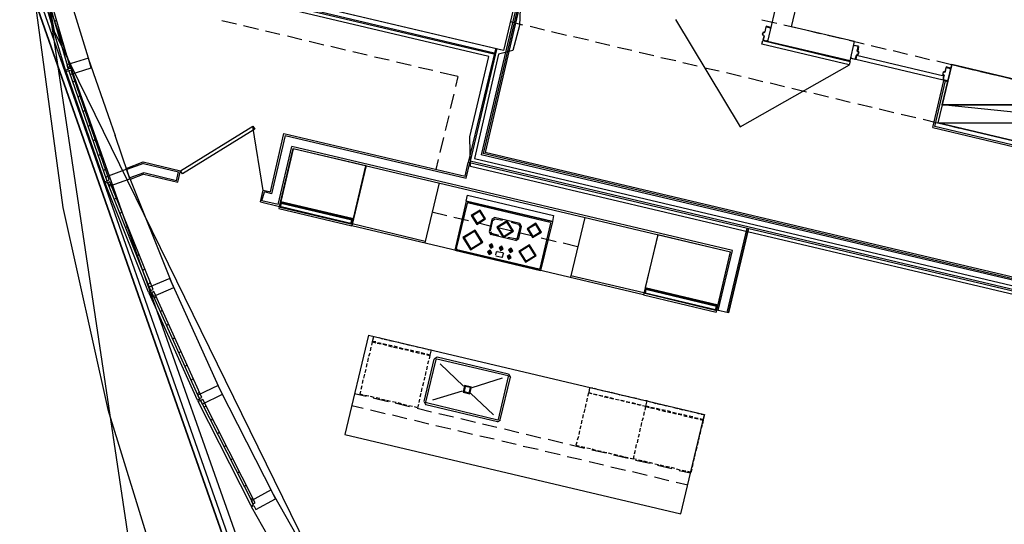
# Model space of a CAD drawing. Header units: feet. Extents: x -79 to 198, y -22 to 181.
# Tile 4 of 164: x 14 to 46, y 43 to 60. Entities that reach past the tile are written whole.
import ezdxf

# ---------------------------------------------------------------- set-up
doc = ezdxf.new("R2010")
doc.units = ezdxf.units.FT
for name, color, linetype in [('A-AREA-COMUN', 252, 'CONTINUOUS'), ('A-AREA-UNIDAD', 30, 'CONTINUOUS'), ('A-LINEA', 7, 'CONTINUOUS'), ('A-MURO-CONCRETO', 8, 'CONTINUOUS')]:
    doc.layers.add(name, color=color, linetype=linetype)

msp = doc.modelspace()

# ---------------------------------------------------------------- linework, layer by layer
at = {"layer": 'A-AREA-COMUN'}
msp.add_lwpolyline([(30.368, 62.4533), (30.272, 59.9644), (30.048, 59.1289), (29.568, 59.0044), (28.768, 55.52), (55.872, 49.12)], dxfattribs=at)
at = {"layer": 'A-AREA-UNIDAD'}
msp.add_lwpolyline([(50.352, 50.1333), (28.64, 55.2533), (28.608, 56.2489), (29.248, 58.9333), (15.552, 62.1689), (14.72, 62.2044), (14.368, 65.8489), (13.92, 65.92), (14.208, 62.3289), (13.872, 62.2933), (15.008, 53.8844), (16.512, 47.1289), (18.56, 40.48), (21.088, 34.08), (23.44, 29.12), (25.888, 24.6756), (29.952, 17.9556), (31.76, 12.9244), (32.32, 12.32), (33.44, 11.7156), (36.352, 10.9156), (45.632, 9.3156), (55.488, 8.2489)], dxfattribs=at)
at = {"layer": 'A-LINEA'}
for p, q in [((40.7867, 68.8311), (38.56, 59.4311)), ((13.6226, 66.7667), (20.0557, 23.7249)), ((13.5704, 66.0165), (14.7258, 59.7725)), ((29.4267, 59.0444), (15.3333, 62.3778)), ((29.4133, 59.0044), (15.3333, 62.3244)), ((13.6029, 62.1415), (28.2487, 20.4037)), ((13.6029, 62.1415), (28.3061, 20.3172)), ((13.6029, 62.1415), (28.2487, 20.4037)), ((13.7756, 62.1571), (28.3932, 20.4994)), ((14.1463, 61.7674), (28.6711, 20.6835)), ((15.8667, 58.8711), (15.12, 61.3111)), ((30.3467, 61.3644), (28.9867, 55.6444)), ((30.4, 61.3511), (29.0533, 55.6844)), ((30.4133, 61.2044), (29.12, 55.7244)), ((15.1067, 58.4711), (14.32, 61.0844)), ((39.36, 59.9244), (39.6533, 61.1378)), ((14.7333, 60.0844), (14.8, 60.1511)), ((20.8133, 60.0044), (20.32, 60.1244)), ((21.5467, 59.8311), (21.0533, 59.9511)), ((29.96, 60.0978), (30.3733, 59.9911)), ((30.6267, 59.9378), (31.1067, 59.8178)), ((38.3733, 60.1511), (38.8667, 60.0444)), ((38.5067, 59.9244), (38.4667, 59.7511)), ((38.6667, 59.8978), (38.52, 59.9378)), ((38.52, 59.9244), (38.52, 59.9244)), ((38.6667, 59.8844), (38.6667, 59.8844)), ((39.1067, 59.9911), (39.6, 59.8711)), ((14.7188, 59.7712), (27.0084, 34.7254)), ((14.88, 59.5644), (14.9467, 59.6311)), ((22.2667, 59.6578), (21.7867, 59.7778)), ((23, 59.4844), (22.52, 59.6044)), ((31.3467, 59.7644), (31.84, 59.6444)), ((32.08, 59.5911), (32.5733, 59.4844)), ((38.4133, 59.7378), (38.3867, 59.6578)), ((38.44, 59.6178), (38.4, 59.4844)), ((38.4267, 59.7378), (38.4267, 59.7378)), ((38.4267, 59.6178), (38.4267, 59.6178)), ((38.4528, 59.6065), (38.4379, 59.6306)), ((38.4554, 59.725), (38.4795, 59.7398)), ((39.84, 59.8178), (40.32, 59.6978)), ((40.5733, 59.6444), (41.0533, 59.5244)), ((23.7333, 59.3111), (23.24, 59.4311)), ((24.4533, 59.1378), (23.9733, 59.2578)), ((32.8133, 59.4178), (33.2933, 59.3111)), ((33.5467, 59.2444), (34.0267, 59.1378)), ((41.32, 58.7778), (38.56, 59.4311)), ((41.2933, 59.4711), (41.7867, 59.3511)), ((41.5867, 59.2578), (41.5867, 59.2578)), ((42.0267, 59.2978), (42.52, 59.1778)), ((15.0267, 59.0578), (15.0933, 59.1244)), ((25.1867, 58.9778), (24.7067, 59.0844)), ((25.92, 58.8044), (25.4267, 58.9111)), ((29.4667, 59.1778), (28.56, 55.3911)), ((29.5067, 59.1644), (28.6267, 55.4311)), ((34.2667, 59.0711), (34.76, 58.9644)), ((35, 58.8978), (35.4933, 58.7911)), ((41.5333, 58.9778), (41.5067, 58.8444)), ((41.5579, 58.9906), (41.5339, 58.9757)), ((41.5867, 58.9778), (41.5467, 58.9911)), ((41.5467, 58.9778), (41.5467, 58.9778)), ((41.5605, 59.109), (41.5754, 59.085)), ((41.5733, 59.0978), (41.6133, 59.0978)), ((41.6, 59.0844), (41.6, 59.0844)), ((42.76, 59.1244), (43.24, 59.0044)), ((43.4933, 58.9511), (43.9733, 58.8311)), ((15.1733, 58.5511), (15.2533, 58.6044)), ((15.8533, 58.8711), (16.6, 56.7378)), ((26.6533, 58.6311), (26.16, 58.7378)), ((35.7333, 58.7244), (36.2133, 58.6178)), ((41.4933, 58.8444), (41.4933, 58.8444)), ((44.2133, 58.7778), (44.7067, 58.6578)), ((44.68, 58.5378), (44.5333, 58.5778)), ((44.9467, 58.6044), (45.44, 58.4844)), ((16.4133, 54.7378), (15.12, 58.4311)), ((27.3733, 58.4578), (26.8933, 58.5644)), ((28.2133, 58.2578), (27.6267, 58.3911)), ((28.2133, 58.2578), (28.1333, 57.9244)), ((36.4667, 58.5511), (36.9467, 58.4444)), ((37.1867, 58.3911), (37.68, 58.2711)), ((44.4267, 58.4178), (44.4133, 58.3244)), ((44.4267, 58.3244), (44.4267, 58.3244)), ((44.4533, 58.2844), (44.4267, 58.1511)), ((44.4795, 58.2865), (44.4646, 58.3106)), ((44.48, 58.4311), (44.48, 58.4311)), ((44.4821, 58.405), (44.5061, 58.4198)), ((44.52, 58.5644), (44.4933, 58.4178)), ((44.5333, 58.5644), (44.5333, 58.5644)), ((44.68, 58.5244), (44.68, 58.5244)), ((45.68, 58.4311), (46.16, 58.3111)), ((46.4133, 58.2578), (46.8933, 58.1378)), ((15.3467, 58.0578), (15.4133, 58.1244)), ((37.92, 58.2178), (38.4, 58.0978)), ((38.6533, 58.0444), (39.1333, 57.9244)), ((44.08, 56.5511), (44.4533, 58.1244)), ((44.4267, 58.1378), (44.5733, 58.0978)), ((44.44, 58.1511), (44.44, 58.1511)), ((44.5733, 58.1111), (44.5733, 58.1111)), ((15.52, 57.5644), (15.5867, 57.6311)), ((28.08, 57.6711), (27.96, 57.1911)), ((39.3733, 57.8711), (39.8667, 57.7511)), ((40.1067, 57.6978), (40.6, 57.5778)), ((40.84, 57.5244), (41.32, 57.4044)), ((41.5733, 57.3511), (42.0533, 57.2311)), ((15.68, 57.0711), (15.7467, 57.1378)), ((27.9067, 56.9511), (27.7867, 56.4578)), ((42.2933, 57.1778), (42.7867, 57.0578)), ((43.0267, 57.0044), (43.52, 56.8844)), ((15.8533, 56.5911), (15.92, 56.6444)), ((16.6, 56.7378), (16.76, 56.2844)), ((43.76, 56.8311), (44.24, 56.7111)), ((44.4933, 56.6578), (44.9733, 56.5378)), ((17.2, 55.0044), (16.76, 56.2844)), ((21.7106, 54.4522), (21.3642, 56.5929)), ((21.9467, 54.4044), (22.4, 56.3511)), ((22.44, 56.2844), (21.9867, 54.3378)), ((22.4, 56.3511), (28.4533, 54.9244)), ((22.44, 56.2844), (28.4933, 54.8578)), ((44.08, 56.5511), (50.08, 55.1378)), ((45.2133, 56.4844), (45.7067, 56.3644)), ((45.9467, 56.3111), (46.44, 56.2044)), ((16.0267, 56.0978), (16.0933, 56.1644)), ((27.7333, 56.2178), (27.6133, 55.7244)), ((16.2, 55.6044), (16.2667, 55.6711)), ((22.2133, 53.9778), (22.6667, 55.9244)), ((22.2533, 53.9111), (22.7067, 55.8578)), ((22.2533, 53.9111), (22.7067, 55.8578)), ((37.3867, 52.4444), (22.6667, 55.9244)), ((22.7067, 55.8578), (37.32, 52.4044)), ((56.3733, 49.1778), (28.9867, 55.6444)), ((56.4267, 49.2178), (29.0533, 55.6844)), ((56.4933, 49.2444), (29.12, 55.7244)), ((17.1333, 55.1911), (17.6933, 55.4044)), ((17.7067, 55.3511), (17.1467, 55.1511)), ((17.6933, 55.4044), (18.9467, 55.1111)), ((17.7067, 55.3511), (18.88, 55.0711)), ((25.1467, 55.2844), (24.6667, 53.2711)), ((27.56, 55.4844), (27.48, 55.1511)), ((28.4533, 54.9244), (28.56, 55.3911)), ((28.4933, 54.8578), (28.6133, 55.3778)), ((55.9467, 48.9111), (28.56, 55.3911)), ((56, 48.9511), (28.6267, 55.4311)), ((16.3733, 55.1111), (16.44, 55.1778)), ((18.6533, 51.3644), (17.2, 55.0044)), ((17.72, 55.0444), (17.2533, 54.8711)), ((18.8133, 54.7778), (17.72, 55.0444)), ((17.72, 54.9911), (18.8533, 54.7244)), ((18.8133, 54.7778), (18.88, 55.0711)), ((18.8533, 54.7244), (18.9467, 55.1111)), ((17.88, 51.0578), (16.4267, 54.6978)), ((16.5467, 54.6178), (16.6133, 54.6844)), ((27.5867, 54.7111), (27.1067, 52.6978)), ((21.6133, 54.0711), (21.7067, 54.4578)), ((21.6667, 54.1111), (21.7467, 54.4044)), ((21.7067, 54.4578), (21.9467, 54.4044)), ((21.9867, 54.3378), (21.7467, 54.4044)), ((16.7333, 54.1511), (16.8, 54.2178)), ((21.6133, 54.0711), (22.2533, 53.9111)), ((22.2133, 53.9778), (21.6667, 54.1111)), ((24.6533, 53.4711), (22.32, 54.0311)), ((24.6533, 53.4711), (22.32, 54.0311)), ((22.3333, 54.0578), (24.6667, 53.5111)), ((22.3333, 54.0578), (24.6667, 53.5111)), ((28.4933, 54.0978), (28.1067, 52.4578)), ((28.52, 54.0311), (28.16, 52.5111)), ((28.4933, 54.0978), (31.3733, 53.4178)), ((28.5446, 54.0439), (28.5205, 54.029)), ((28.5333, 54.0444), (31.2933, 53.3911)), ((16.92, 53.6711), (16.9867, 53.7378)), ((27.3467, 53.7378), (27.84, 53.6178)), ((27.12, 52.7511), (24.68, 53.3378)), ((28.08, 53.5644), (28.5733, 53.4444)), ((28.8133, 53.3911), (29.2933, 53.2711)), ((29.3467, 53.4844), (29.2533, 53.0844)), ((29.3733, 53.4578), (29.2933, 53.0978)), ((29.4533, 53.5488), (29.349, 53.4844)), ((29.4605, 53.4962), (29.3883, 53.4516)), ((30.28, 53.3511), (29.44, 53.5511)), ((29.7067, 53.4444), (29.4533, 53.4978)), ((30.24, 53.3111), (30, 53.3778)), ((30.2917, 53.2373), (30.2471, 53.3095)), ((30.3443, 53.2445), (30.28, 53.3488)), ((31.3067, 53.3644), (30.9467, 51.8444)), ((31.3733, 53.4178), (30.9733, 51.7778)), ((31.3195, 53.3665), (31.3046, 53.3906)), ((32.4533, 53.5511), (31.9733, 51.5511)), ((17.1067, 53.2044), (17.1733, 53.2711)), ((29.2557, 53.0711), (29.32, 52.9668)), ((30.1333, 52.7778), (29.3067, 52.9778)), ((29.3083, 53.0783), (29.3529, 53.0061)), ((29.5867, 52.9511), (29.3333, 53.0178)), ((29.5467, 53.2178), (30.0267, 53.0978)), ((30.2933, 53.2444), (30.2, 52.8711)), ((30.3333, 53.2444), (30.24, 52.8444)), ((30.2667, 53.0444), (30.76, 52.9244)), ((37.8667, 53.1911), (37.2, 50.3778)), ((17.3067, 52.7244), (17.36, 52.7911)), ((30.1333, 52.8311), (29.88, 52.8844)), ((30.1395, 52.8194), (30.2117, 52.864)), ((30.1467, 52.7801), (30.251, 52.8445)), ((31, 52.8711), (31.4933, 52.7511)), ((31.7333, 52.6978), (32.2133, 52.5778)), ((17.4933, 52.2578), (17.56, 52.3244)), ((28.1067, 52.4578), (30.9733, 51.7778)), ((28.1605, 52.509), (28.1754, 52.485)), ((28.1733, 52.4844), (30.9333, 51.8311)), ((29.2667, 52.4178), (29.2533, 52.3378)), ((29.32, 52.6311), (29.3067, 52.5644)), ((29.4933, 52.4044), (29.4667, 52.2978)), ((29.5313, 52.4172), (29.5072, 52.4024)), ((29.52, 52.4178), (29.72, 52.3778)), ((29.6533, 52.5511), (29.6267, 52.4844)), ((29.6667, 52.5511), (29.6533, 52.4711)), ((29.6533, 52.5511), (29.6533, 52.5511)), ((29.7067, 52.2311), (29.7333, 52.3511)), ((29.7461, 52.3398), (29.7313, 52.3639)), ((29.9733, 52.4711), (29.9467, 52.4044)), ((29.9867, 52.4711), (29.9733, 52.4044)), ((29.9733, 52.4711), (29.9733, 52.4711)), ((36.8667, 50.4578), (37.32, 52.4044)), ((36.9067, 50.4444), (37.3867, 52.4444)), ((29.48, 52.2711), (29.68, 52.2178)), ((29.4805, 52.2824), (29.4954, 52.2583)), ((29.6954, 52.2183), (29.7195, 52.2332)), ((29.92, 52.2578), (29.9067, 52.1911)), ((29.9333, 52.2578), (29.92, 52.1778)), ((29.9333, 52.2578), (29.9333, 52.2578)), ((17.68, 51.7778), (17.7467, 51.8444)), ((30.9354, 51.8316), (30.9595, 51.8465)), ((17.8667, 51.3111), (17.9333, 51.3778)), ((20.2667, 47.7911), (18.6533, 51.3644)), ((34.4267, 51.0311), (31.9867, 51.6044)), ((19.5067, 47.4444), (17.8933, 51.0178)), ((36.84, 50.5911), (34.5067, 51.1511)), ((36.84, 50.5911), (34.5067, 51.1511)), ((34.52, 51.1778), (36.84, 50.6178)), ((34.52, 51.1778), (36.84, 50.6178)), ((18.0667, 50.8444), (18.1333, 50.9111)), ((18.2667, 50.3911), (18.3333, 50.4578)), ((37.2533, 50.3644), (36.8667, 50.4578)), ((18.48, 49.9378), (18.5467, 49.9911)), ((18.68, 49.4844), (18.7467, 49.5378)), ((25.2267, 49.6178), (36.4533, 46.9644)), ((25.6533, 49.3378), (25.5333, 49.3644)), ((25.5733, 49.5378), (25.6933, 49.4978)), ((25.7467, 49.4844), (25.8667, 49.4578)), ((25.9333, 49.4444), (26.0533, 49.4178)), ((26.12, 49.4044), (26.24, 49.3778)), ((26.2933, 49.3644), (26.4267, 49.3244)), ((18.8933, 49.0178), (18.96, 49.0844)), ((25.24, 48.9111), (25.28, 49.0311)), ((25.2933, 49.0978), (25.32, 49.2178)), ((25.52, 49.3511), (25.6533, 49.3244)), ((25.84, 49.2978), (25.7067, 49.3244)), ((25.7067, 49.3111), (25.8267, 49.2844)), ((26.0133, 49.2578), (25.8933, 49.2844)), ((25.8933, 49.2578), (26.0133, 49.2311)), ((26.0667, 49.2178), (26.2, 49.1911)), ((26.2, 49.2178), (26.08, 49.2444)), ((26.2533, 49.1778), (26.3733, 49.1511)), ((26.3867, 49.1644), (26.2667, 49.1911)), ((26.56, 49.1244), (26.44, 49.1511)), ((26.44, 49.1378), (26.56, 49.1111)), ((26.48, 49.3111), (26.6, 49.2844)), ((26.7467, 49.0844), (26.6267, 49.1111)), ((26.6267, 49.0844), (26.7467, 49.0578)), ((26.6667, 49.2711), (26.7867, 49.2444)), ((26.8, 49.0444), (26.92, 49.0178)), ((26.9333, 49.0444), (26.8133, 49.0711)), ((26.84, 49.2311), (26.9733, 49.2044)), ((27.1067, 48.9911), (26.9867, 49.0311)), ((27.0267, 49.1911), (27.1467, 49.1644)), ((25.2, 48.7244), (25.2267, 48.8578)), ((26.9867, 49.0044), (27.1067, 48.9778)), ((27.4133, 48.8178), (27.08, 47.4044)), ((27.48, 48.8044), (27.1333, 47.3778)), ((27.28, 48.9511), (27.1733, 48.9778)), ((27.2267, 48.7644), (27.2, 48.6444)), ((27.52, 48.8821), (27.4157, 48.8177)), ((27.5046, 48.8172), (27.4805, 48.8024)), ((29.8933, 48.2578), (27.5067, 48.8178)), ((29.9067, 48.3111), (27.52, 48.8844)), ((19.0933, 48.5644), (19.16, 48.6311)), ((25.12, 48.3644), (25.1467, 48.4844)), ((25.16, 48.5511), (25.1867, 48.6711)), ((27.1467, 48.4044), (27.12, 48.2711)), ((27.1867, 48.5778), (27.16, 48.4578)), ((28.4, 47.9111), (27.6267, 48.6578)), ((19.3067, 48.1111), (19.3733, 48.1778)), ((25.0267, 48.0044), (25.0533, 48.1244)), ((25.0667, 48.1778), (25.1067, 48.3111)), ((27.1067, 48.2178), (27.08, 48.0978)), ((29.6933, 48.1778), (28.68, 47.8578)), ((29.5733, 46.8044), (29.9067, 48.2311)), ((29.6267, 46.7911), (29.9733, 48.2178)), ((29.9195, 48.2198), (29.9046, 48.2439)), ((29.9843, 48.2045), (29.92, 48.3088)), ((19.5067, 47.6578), (19.5733, 47.7111)), ((22.0533, 44.2978), (20.2667, 47.7911)), ((24.9867, 47.8178), (25.0133, 47.9378)), ((27.0133, 47.8578), (26.9867, 47.7244)), ((27.0667, 48.0311), (27.0267, 47.9111)), ((28.36, 47.7511), (27.36, 47.4444)), ((32.9067, 47.7911), (32.7867, 47.8311)), ((33.0933, 47.7511), (32.9733, 47.7778)), ((33.28, 47.7111), (33.1467, 47.7378)), ((21.3067, 43.9111), (19.5333, 47.4044)), ((24.76, 47.6711), (25.1467, 47.5778)), ((25.24, 47.5778), (25.1067, 47.6044)), ((25.4133, 47.5378), (25.2933, 47.5644)), ((25.3867, 47.5244), (25.88, 47.4044)), ((25.6, 47.4978), (25.48, 47.5244)), ((25.7867, 47.4444), (25.6667, 47.4711)), ((25.96, 47.4044), (25.84, 47.4311)), ((26.1467, 47.3644), (26.0267, 47.3911)), ((26.9333, 47.4844), (26.9067, 47.3644)), ((26.9733, 47.6711), (26.9467, 47.5511)), ((27.0823, 47.3911), (27.1467, 47.2868)), ((29.4, 46.9511), (28.64, 47.6844)), ((32.5333, 47.5111), (32.5067, 47.3911)), ((32.5867, 47.6978), (32.6933, 47.6711)), ((32.7467, 47.6578), (32.8667, 47.6311)), ((32.8667, 47.6178), (32.7467, 47.6444)), ((33.0533, 47.5644), (32.92, 47.6044)), ((32.9333, 47.6178), (33.0533, 47.5911)), ((33.2267, 47.5244), (33.1067, 47.5511)), ((33.12, 47.5778), (33.24, 47.5511)), ((33.2933, 47.5378), (33.4133, 47.4978)), ((33.4133, 47.4844), (33.2933, 47.5111)), ((33.4533, 47.6711), (33.3333, 47.6978)), ((33.48, 47.4844), (33.6, 47.4578)), ((33.6, 47.4444), (33.48, 47.4711)), ((33.64, 47.6178), (33.52, 47.6578)), ((33.7733, 47.4044), (33.6533, 47.4311)), ((33.6667, 47.4444), (33.7867, 47.4178)), ((33.8267, 47.5778), (33.6933, 47.6044)), ((33.84, 47.4044), (33.96, 47.3778)), ((34, 47.5378), (33.88, 47.5644)), ((34.1867, 47.4978), (34.0667, 47.5244)), ((34.3733, 47.4444), (34.2533, 47.4844)), ((19.7333, 47.2044), (19.7867, 47.2578)), ((24.6667, 47.2711), (25.0533, 47.1778)), ((25.2933, 47.1244), (25.7867, 47.0044)), ((26.12, 47.3511), (26.6, 47.2311)), ((26.3333, 47.3244), (26.2133, 47.3511)), ((26.5067, 47.2711), (26.3867, 47.2978)), ((26.6933, 47.2311), (26.5733, 47.2578)), ((26.8667, 47.1911), (26.76, 47.2178)), ((26.8533, 47.1778), (27.3333, 47.0578)), ((26.8933, 47.2978), (26.8667, 47.1911)), ((27.1467, 47.2978), (29.5333, 46.7378)), ((27.1472, 47.3757), (27.1621, 47.3516)), ((27.16, 47.3644), (29.5467, 46.7911)), ((32.4533, 47.1511), (32.4267, 47.0178)), ((32.4933, 47.3244), (32.4667, 47.2044)), ((33.96, 47.3511), (33.84, 47.3778)), ((34.0267, 47.3644), (34.1467, 47.3378)), ((34.1467, 47.3111), (34.0267, 47.3378)), ((34.32, 47.2711), (34.2, 47.2978)), ((34.2133, 47.3111), (34.3333, 47.2844)), ((34.4267, 46.9378), (34.4533, 47.0578)), ((34.4267, 46.9378), (34.4533, 47.0578)), ((34.6533, 47.1911), (34.7867, 47.1644)), ((34.7867, 47.1778), (34.6667, 47.2044)), ((34.7067, 47.3778), (34.8267, 47.3378)), ((34.84, 47.1511), (34.96, 47.1111)), ((34.9733, 47.1378), (34.8533, 47.1644)), ((34.88, 47.3244), (35.0133, 47.2978)), ((35.1467, 47.0978), (35.0267, 47.1244)), ((35.0267, 47.0978), (35.1467, 47.0711)), ((35.0667, 47.2844), (35.1867, 47.2578)), ((35.3333, 47.0578), (35.2133, 47.0844)), ((35.2133, 47.0578), (35.3333, 47.0311)), ((35.2533, 47.2444), (35.3733, 47.2178)), ((35.4267, 47.2044), (35.56, 47.1644)), ((35.6133, 47.1511), (35.7333, 47.1244)), ((35.8, 47.1111), (35.92, 47.0844)), ((35.9867, 47.0711), (36.1067, 47.0444)), ((19.9467, 46.7644), (20.0133, 46.8178)), ((26.0267, 46.9511), (26.5067, 46.8311)), ((26.76, 46.7778), (27.24, 46.6578)), ((27.5733, 47.0044), (28.0667, 46.8844)), ((28.3067, 46.8311), (28.8, 46.7111)), ((29.5334, 46.7268), (29.6377, 46.7912)), ((29.5487, 46.7916), (29.5728, 46.8065)), ((32.36, 46.7778), (32.3333, 46.6578)), ((32.4, 46.9644), (32.3733, 46.8444)), ((34.3733, 46.7511), (34.4133, 46.8711)), ((34.3733, 46.7511), (34.4133, 46.8711)), ((35.3867, 47.0178), (35.5067, 46.9911)), ((35.52, 47.0044), (35.4, 47.0311)), ((35.6933, 46.9644), (35.5733, 46.9911)), ((35.5733, 46.9778), (35.6933, 46.9511)), ((35.88, 46.9244), (35.76, 46.9511)), ((35.76, 46.9244), (35.88, 46.8978)), ((35.9333, 46.8844), (36.0533, 46.8578)), ((36.0667, 46.8844), (35.9467, 46.9111)), ((36.24, 46.8311), (36.12, 46.8578)), ((36.12, 46.8444), (36.24, 46.8178)), ((36.16, 47.0311), (36.28, 46.9911)), ((36.4133, 46.7911), (36.3067, 46.8178)), ((27.48, 46.6044), (27.9733, 46.4844)), ((28.2133, 46.4311), (28.7067, 46.3111)), ((29.04, 46.6578), (29.52, 46.5378)), ((29.7733, 46.4844), (30.2533, 46.3644)), ((32.28, 46.4178), (32.2533, 46.2978)), ((32.32, 46.5911), (32.2933, 46.4711)), ((34.2933, 46.3911), (34.32, 46.5111)), ((34.2933, 46.3911), (34.32, 46.5111)), ((34.3333, 46.5644), (34.36, 46.6978)), ((34.3333, 46.5644), (34.36, 46.6978)), ((36.32, 46.4178), (36.2933, 46.2978)), ((36.3733, 46.6044), (36.3333, 46.4844)), ((20.1733, 46.3244), (20.24, 46.3778)), ((28.9467, 46.2578), (29.4267, 46.1511)), ((29.68, 46.0844), (30.16, 45.9778)), ((30.4933, 46.3111), (30.9867, 46.1911)), ((31.2267, 46.1378), (31.72, 46.0178)), ((32.24, 46.2311), (32.2, 46.1111)), ((34.2133, 46.0178), (34.24, 46.1378)), ((34.2133, 46.0178), (34.24, 46.1378)), ((34.2533, 46.2044), (34.28, 46.3244)), ((34.2533, 46.2044), (34.28, 46.3244)), ((36.28, 46.2444), (36.2533, 46.1111)), ((20.4, 45.8844), (20.4667, 45.9378)), ((30.4, 45.9111), (30.8933, 45.8044)), ((31.1333, 45.7378), (31.6267, 45.6311)), ((31.96, 45.9644), (32.44, 45.8444)), ((32.1867, 46.0444), (32.16, 45.9378)), ((32.16, 45.9378), (32.2667, 45.9111)), ((32.3333, 45.8978), (32.4533, 45.8711)), ((32.52, 45.8578), (32.64, 45.8311)), ((32.6933, 45.8178), (32.8133, 45.7778)), ((32.6933, 45.7911), (33.1733, 45.6844)), ((32.88, 45.7644), (33, 45.7378)), ((34.12, 45.6578), (34.1467, 45.7778)), ((34.12, 45.6578), (34.1467, 45.7778)), ((34.16, 45.8444), (34.1867, 45.9644)), ((34.16, 45.8444), (34.1867, 45.9644)), ((36.2, 45.8711), (36.16, 45.7511)), ((36.24, 46.0578), (36.2133, 45.9378)), ((20.6267, 45.4444), (20.68, 45.4978)), ((31.8667, 45.5644), (32.3467, 45.4578)), ((33.0667, 45.7244), (33.1867, 45.6978)), ((33.24, 45.6844), (33.36, 45.6578)), ((33.4133, 45.6178), (33.9067, 45.5111)), ((33.4267, 45.6444), (33.5467, 45.6044)), ((33.6133, 45.5911), (33.7333, 45.5644)), ((33.7867, 45.5511), (33.9067, 45.5244)), ((34.1467, 45.4444), (34.64, 45.3378)), ((34.3733, 45.4178), (34.2533, 45.4444)), ((36.1067, 45.5111), (36.08, 45.3911)), ((36.1467, 45.6844), (36.12, 45.5644)), ((32.6, 45.3911), (33.08, 45.2844)), ((33.32, 45.2178), (33.8133, 45.1111)), ((34.5467, 45.3778), (34.4267, 45.4044)), ((34.7333, 45.3244), (34.6133, 45.3644)), ((34.92, 45.2844), (34.8, 45.3111)), ((34.88, 45.2711), (35.36, 45.1644)), ((35.0933, 45.2444), (34.9733, 45.2711)), ((35.28, 45.2044), (35.16, 45.2311)), ((35.4667, 45.1644), (35.3467, 45.1911)), ((35.64, 45.1111), (35.52, 45.1378)), ((35.6133, 45.0978), (35.9867, 45.0178)), ((35.8267, 45.0711), (35.7067, 45.0978)), ((36.0267, 45.1378), (36, 45.0311)), ((36.0667, 45.3244), (36.04, 45.2044)), ((20.84, 45.0044), (20.9067, 45.0578)), ((34.0533, 45.0578), (34.5333, 44.9378)), ((34.7867, 44.8844), (35.2667, 44.7644)), ((36, 45.0311), (35.8933, 45.0578)), ((21.0667, 44.5644), (21.1333, 44.6178)), ((35.5067, 44.7111), (35.8933, 44.6178)), ((21.2933, 44.1244), (21.36, 44.1778)), ((23.9867, 40.8844), (22.0533, 44.2978)), ((23.2533, 40.4711), (21.32, 43.8844))]:
    msp.add_line(p, q, dxfattribs=at)
for points in [[(32.8, 72.0978), (32.3467, 70.1511), (20.12, 73.0444), (18.2, 64.9378), (30.4267, 62.0444), (29.7333, 59.1244), (14.9067, 62.6311)], [(15.2667, 58.5378), (14.1867, 62.2711), (14.1067, 62.2444), (15.1867, 58.5244), (15.2667, 58.5378)], [(35.4808, 60.1669), (37.6436, 56.5825), (41.2955, 58.6479)], [(38.48, 59.7511), (38.52, 59.9244), (38.6667, 59.8844), (38.6533, 59.8578), (38.6667, 59.8578), (38.6667, 59.8844)], [(41.32, 58.7778), (41.4667, 59.4311), (39.36, 59.9244)], [(38.4267, 59.6444), (38.4, 59.6444), (38.4267, 59.7378), (38.4533, 59.7378)], [(38.4267, 59.6311), (38.4, 59.6444), (38.4, 59.6444)], [(38.4533, 59.6178), (38.4133, 59.4711), (38.56, 59.4444), (38.56, 59.4711), (38.5733, 59.4711), (38.56, 59.4444), (38.56, 59.4444)], [(38.4267, 59.7511), (38.4533, 59.7511), (38.4533, 59.7511)], [(38.4, 59.4578), (41.32, 58.7644), (41.2933, 58.6444), (38.3733, 59.3378), (38.4, 59.4578)], [(38.56, 59.4311), (38.4133, 59.4711), (38.4133, 59.4711)], [(41.56, 59.1111), (41.5867, 59.2578), (41.4533, 59.2978), (41.44, 59.2711), (41.44, 59.2978)], [(41.6, 59.2711), (41.4533, 59.2978), (41.4533, 59.2978)], [(41.6, 59.2578), (41.5733, 59.1111), (41.5733, 59.1111)], [(41.3467, 58.8844), (41.3467, 58.8978), (41.36, 58.8978), (41.3467, 58.8711), (41.4933, 58.8444), (41.5333, 58.9778)], [(41.5067, 58.8444), (44.4267, 58.1511), (44.4533, 58.2711), (41.5333, 58.9644), (41.5067, 58.8444)], [(41.5467, 59.0044), (41.5867, 58.9911), (41.6, 59.0844), (41.5733, 59.0844)], [(41.6133, 59.0844), (41.5867, 58.9911), (41.5867, 58.9911)], [(15.1467, 58.6444), (15.1867, 58.4978), (15.1067, 58.4711), (15.12, 58.4311), (15.2, 58.4578), (15.2533, 58.3244), (15.96, 58.5511), (15.8667, 58.8711), (15.1467, 58.6444)], [(41.4933, 58.8311), (41.3467, 58.8711), (41.3467, 58.8711)], [(44.2533, 56.7111), (49.9467, 55.3644), (50.4, 57.3111), (44.72, 58.6578), (44.2533, 56.7111)], [(16.56, 54.8044), (15.2933, 58.4711), (15.2133, 58.4444), (16.48, 54.7778), (16.56, 54.8044)], [(44.4133, 58.3111), (44.4533, 58.2978), (44.4533, 58.2978)], [(44.4533, 58.3111), (44.4267, 58.3244), (44.44, 58.4178), (44.4667, 58.4044)], [(44.48, 58.4178), (44.44, 58.4178), (44.44, 58.4178)], [(44.5867, 58.1111), (44.5867, 58.1378), (44.5733, 58.1111), (44.44, 58.1511), (44.4667, 58.2844)], [(44.4933, 58.4178), (44.5333, 58.5644), (44.68, 58.5244), (44.6667, 58.4978), (44.68, 58.4978), (44.68, 58.5244)], [(50.04, 55.1911), (44.1467, 56.5911), (44.5067, 58.1111)], [(18.9467, 55.1111), (21.36, 56.6044), (21.4267, 56.4978), (19.0133, 55.0044), (18.9467, 55.1111)], [(22.2933, 54.0844), (24.72, 53.5111), (25.1333, 55.2711), (22.7067, 55.8444), (22.2933, 54.0844)], [(16.44, 54.8978), (16.4933, 54.7644), (16.4133, 54.7378), (16.4267, 54.6978), (16.5067, 54.7244), (16.56, 54.5911), (17.2533, 54.8444), (17.1467, 55.1644), (16.44, 54.8978)], [(17.72, 54.9911), (17.2667, 54.8178), (17.1333, 55.1911)], [(18.0267, 51.1378), (16.5867, 54.7378), (16.5067, 54.7111), (17.9467, 51.1111), (18.0267, 51.1378)], [(28.5333, 54.2978), (31.4133, 53.6178), (31.3733, 53.4178), (28.4933, 54.0978), (28.5333, 54.2978)], [(22.2667, 53.9111), (22.28, 53.9911), (22.3067, 53.9911), (22.3067, 54.0178), (22.32, 54.0311), (22.32, 54.0444), (22.3333, 54.0578), (22.3333, 54.0711), (24.68, 53.5244), (24.68, 53.5111), (24.6667, 53.5111), (24.68, 53.4844), (24.6533, 53.4711), (24.6667, 53.4578), (24.6667, 53.4444), (24.68, 53.4178), (24.6533, 53.3378), (22.2667, 53.9111)], [(22.2667, 53.9111), (22.28, 53.9911), (22.3067, 53.9911), (22.3067, 54.0178), (22.32, 54.0311), (22.32, 54.0444), (22.3333, 54.0578), (22.3333, 54.0711), (24.68, 53.5244), (24.68, 53.5111), (24.6667, 53.5111), (24.68, 53.4844), (24.6533, 53.4711), (24.6667, 53.4578), (24.6667, 53.4444), (24.68, 53.4178), (24.6533, 53.3378), (22.2667, 53.9111)], [(24.64, 53.3378), (24.6667, 53.4578), (22.3067, 54.0178), (22.28, 53.8978), (24.64, 53.3378)], [(24.64, 53.3378), (24.6667, 53.4578), (22.3067, 54.0178), (22.28, 53.8978), (24.64, 53.3378)], [(24.6667, 53.2711), (24.68, 53.3378), (22.24, 53.9111), (22.2267, 53.8444), (24.6667, 53.2711)], [(24.6667, 53.2711), (24.68, 53.3378), (22.24, 53.9111), (22.2267, 53.8444), (24.6667, 53.2711)], [(28.66, 53.6146), (28.8432, 53.3177), (29.14, 53.501), (28.9568, 53.7978), (28.66, 53.6146)], [(28.6989, 53.6054), (28.8524, 53.3567), (29.1011, 53.5102), (28.9476, 53.7589), (28.6989, 53.6054)], [(29.5144, 53.2238), (29.7273, 52.8788), (30.0723, 53.0918), (29.8593, 53.4367), (29.5144, 53.2238)], [(29.5533, 53.2146), (29.7365, 52.9177), (30.0334, 53.101), (29.8501, 53.3978), (29.5533, 53.2146)], [(30.5266, 53.1746), (30.7099, 52.8777), (31.0067, 53.061), (30.8235, 53.3578), (30.5266, 53.1746)], [(30.5656, 53.1654), (30.7191, 52.9167), (30.9678, 53.0702), (30.8142, 53.3189), (30.5656, 53.1654)], [(34.8933, 52.9778), (34.4133, 50.9644), (24.6667, 53.2711)], [(28.3825, 52.8761), (28.6351, 52.4669), (29.0442, 52.7195), (28.7916, 53.1286), (28.3825, 52.8761)], [(28.4214, 52.8668), (28.6443, 52.5058), (29.0053, 52.7287), (28.7824, 53.0897), (28.4214, 52.8668)], [(37.92, 53.1778), (37.2533, 50.3644), (37.92, 53.1778)], [(29.2553, 52.6147), (29.3098, 52.5264), (29.398, 52.5809), (29.3435, 52.6691), (29.2553, 52.6147)], [(34.4667, 51.2044), (36.9067, 50.6311), (37.32, 52.3911), (34.8933, 52.9644), (34.4667, 51.2044)], [(29.202, 52.4013), (29.2565, 52.3131), (29.3447, 52.3676), (29.2902, 52.4558), (29.202, 52.4013)], [(29.2279, 52.3952), (29.2626, 52.339), (29.3187, 52.3737), (29.2841, 52.4299), (29.2279, 52.3952)], [(29.28, 52.4044), (29.28, 52.4044), (29.2667, 52.3378)], [(29.2813, 52.6085), (29.3159, 52.5524), (29.3721, 52.587), (29.3374, 52.6432), (29.2813, 52.6085)], [(29.32, 52.5511), (29.3333, 52.6311), (29.3333, 52.6311)], [(29.5886, 52.5347), (29.6431, 52.4464), (29.7314, 52.5009), (29.6769, 52.5891), (29.5886, 52.5347)], [(29.6146, 52.5285), (29.6493, 52.4724), (29.7054, 52.507), (29.6707, 52.5632), (29.6146, 52.5285)], [(29.9086, 52.468), (29.9631, 52.3797), (30.0514, 52.4342), (29.9969, 52.5225), (29.9086, 52.468)], [(29.9346, 52.4619), (29.9693, 52.4057), (30.0254, 52.4404), (29.9907, 52.4965), (29.9346, 52.4619)], [(30.2481, 52.4135), (30.4709, 52.0525), (30.8319, 52.2754), (30.6091, 52.6364), (30.2481, 52.4135)], [(30.287, 52.4043), (30.4801, 52.0914), (30.793, 52.2846), (30.5999, 52.5975), (30.287, 52.4043)], [(29.8553, 52.2413), (29.9098, 52.1531), (29.998, 52.2076), (29.9435, 52.2958), (29.8553, 52.2413)], [(29.8813, 52.2352), (29.9159, 52.179), (29.9721, 52.2137), (29.9374, 52.2699), (29.8813, 52.2352)], [(17.8933, 51.2178), (17.96, 51.0844), (17.88, 51.0578), (17.8933, 51.0178), (17.9733, 51.0444), (18.0267, 50.9111), (18.72, 51.2044), (18.5867, 51.5111), (17.8933, 51.2178)], [(19.6533, 47.5378), (18.0533, 51.0711), (17.9867, 51.0311), (19.5733, 47.4978), (19.6533, 47.5378)], [(36.84, 50.3911), (36.8667, 50.4578), (34.4267, 51.0311), (34.4133, 50.9644), (36.84, 50.3911)], [(36.84, 50.3911), (36.8667, 50.4578), (34.4267, 51.0311), (34.4133, 50.9644), (36.84, 50.3911)], [(34.4533, 51.0178), (34.4667, 51.0978), (34.48, 51.1111), (34.4933, 51.1378), (34.5067, 51.1511), (34.5067, 51.1644), (34.52, 51.1778), (34.5067, 51.1911), (36.8667, 50.6444), (36.8667, 50.6311), (36.84, 50.6178), (36.8533, 50.6044), (36.84, 50.5911), (36.8533, 50.5778), (36.8533, 50.5511), (36.8667, 50.5378), (36.84, 50.4578), (34.4533, 51.0178)], [(34.4533, 51.0178), (34.4667, 51.0978), (34.48, 51.1111), (34.4933, 51.1378), (34.5067, 51.1511), (34.5067, 51.1644), (34.52, 51.1778), (34.5067, 51.1911), (36.8667, 50.6444), (36.8667, 50.6311), (36.84, 50.6178), (36.8533, 50.6044), (36.84, 50.5911), (36.8533, 50.5778), (36.8533, 50.5511), (36.8667, 50.5378), (36.84, 50.4578), (34.4533, 51.0178)], [(36.8267, 50.4578), (36.8533, 50.5778), (34.4933, 51.1378), (34.4667, 51.0178), (36.8267, 50.4578)], [(36.8267, 50.4578), (36.8533, 50.5778), (34.4933, 51.1378), (34.4667, 51.0178), (36.8267, 50.4578)], [(25.2267, 49.6178), (24.44, 46.2978), (35.6667, 43.6444), (36.4533, 46.9644)], [(25.3333, 49.2844), (25.36, 49.3911), (25.4667, 49.3644)], [(25.4667, 49.3911), (25.36, 49.4044), (25.4, 49.5778), (25.5067, 49.5511)], [(27.2133, 49.1378), (27.32, 49.1244), (27.28, 48.9511)], [(27.1733, 48.9644), (27.28, 48.9378), (27.2533, 48.8311)], [(19.52, 47.6178), (19.5867, 47.4844), (19.5067, 47.4444), (19.5333, 47.4044), (19.6, 47.4444), (19.6667, 47.3111), (20.3467, 47.6444), (20.2, 47.9378), (19.52, 47.6178)], [(25.0533, 47.6178), (24.9467, 47.6444), (24.9733, 47.7511)], [(28.4391, 47.9396), (28.3848, 47.7102), (28.6142, 47.656), (28.6685, 47.8853), (28.4391, 47.9396)], [(28.4601, 47.9056), (28.4189, 47.7312), (28.5932, 47.69), (28.6344, 47.8643), (28.4601, 47.9056)], [(32.72, 47.8444), (32.6133, 47.8578), (32.5867, 47.6978)], [(21.44, 44.0178), (19.6933, 47.4711), (19.6133, 47.4311), (21.3733, 43.9778), (21.44, 44.0178)], [(32.68, 47.6578), (32.5733, 47.6844), (32.5467, 47.5644)], [(34.3867, 47.2711), (34.4933, 47.2444), (34.5333, 47.4178), (34.4267, 47.4311)], [(34.6, 47.2178), (34.4933, 47.2444), (34.5333, 47.4178), (34.64, 47.3911)], [(34.4667, 47.1111), (34.4933, 47.2311), (34.3867, 47.2578)], [(34.4667, 47.1111), (34.4933, 47.2311), (34.6, 47.2044)], [(36.3067, 46.8044), (36.4133, 46.7778), (36.3867, 46.6578)], [(36.3467, 46.9778), (36.4533, 46.9644), (36.4133, 46.7911)], [(33.9733, 45.5111), (34.08, 45.4844), (34.1067, 45.5911)], [(34.1867, 45.4578), (34.08, 45.4844), (34.1067, 45.5911)], [(21.3067, 44.0844), (21.3733, 43.9511), (21.3067, 43.9111), (21.32, 43.8844), (21.4, 43.9244), (21.4667, 43.7911), (22.12, 44.1511), (21.9733, 44.4444), (21.3067, 44.0844)]]:
    msp.add_lwpolyline(points, dxfattribs=at)
at = {"layer": 'A-MURO-CONCRETO'}
for points in [[(17.3867, 62.0444), (30.4267, 62.0444), (29.7333, 59.1244), (17.3867, 62.0444), (17.3867, 62.0444)], [(44.72, 58.6578), (50.4, 57.3111), (44.4, 57.3111), (44.72, 58.6578), (44.72, 58.6578)], [(44.4, 57.3111), (44.2533, 56.7111), (50.2667, 56.7111), (44.4, 57.3111)], [(44.4, 57.3111), (50.4, 57.3111), (50.2667, 56.7111), (44.4, 57.3111), (44.4, 57.3111)], [(44.2533, 56.7111), (50.2667, 56.7111), (49.9467, 55.3644), (44.2533, 56.7111), (44.2533, 56.7111)]]:
    msp.add_lwpolyline(points, dxfattribs=at)

doc.saveas('drawing.dxf')
